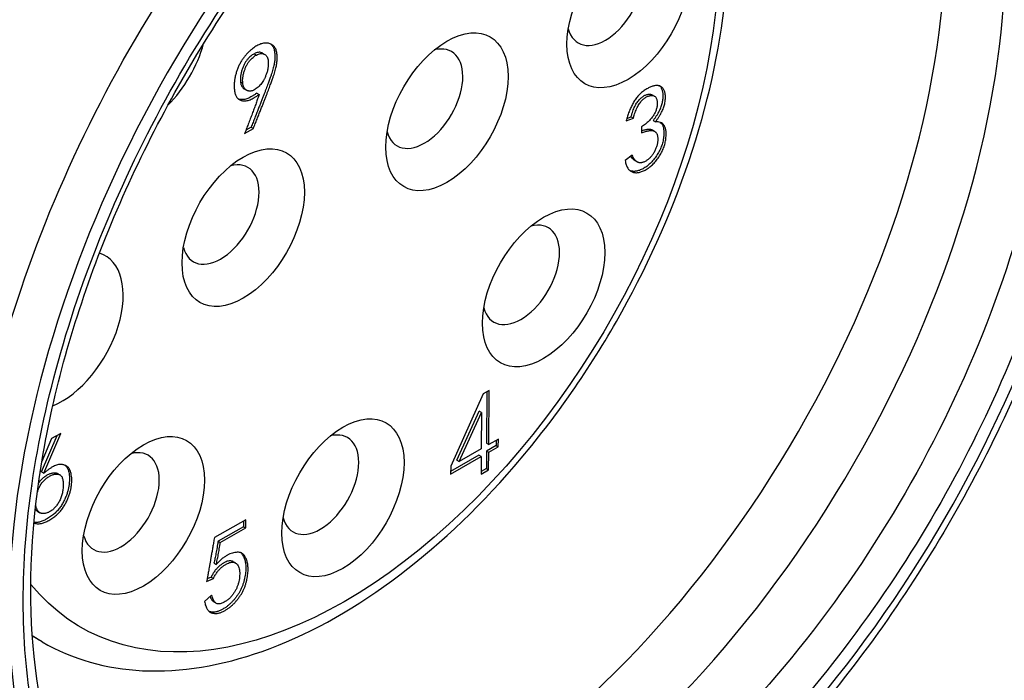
# Model space of a CAD drawing. Header units: millimetres. Extents: x 165 to 2541, y 199 to 1879.
# Tile 34 of 61: x 2064.89 to 2072.58, y 1492.39 to 1497.55. Entities that reach past the tile are written whole.
import ezdxf

# ---------------------------------------------------------------- set-up
doc = ezdxf.new("R2010")
doc.units = ezdxf.units.MM
doc.header["$LTSCALE"] = 4
doc.layers.add('01_Object Line', color=4, linetype='Continuous')

msp = doc.modelspace()

# ---------------------------------------------------------------- linework, layer by layer
at = {"layer": '01_Object Line', "ltscale": 0.657895}
for p, q in [((2066.7853, 1497.2889), (2066.803, 1497.2786)), ((2066.7209, 1497.2848), (2066.7385, 1497.2746)), ((2066.6305, 1497.0556), (2066.6129, 1497.0658)), ((2066.6422, 1497.0101), (2066.6598, 1496.9999)), ((2066.7404, 1496.9772), (2066.7581, 1496.967)), ((2069.8269, 1496.9638), (2069.8446, 1496.9536)), ((2069.6244, 1496.7596), (2069.6802, 1496.7806)), ((2069.6296, 1496.7784), (2069.6625, 1496.7908)), ((2069.6625, 1496.7908), (2069.6802, 1496.7806)), ((2069.8353, 1496.7637), (2069.853, 1496.7535)), ((2066.6449, 1496.6626), (2066.7131, 1496.7014)), ((2066.6954, 1496.7116), (2066.6553, 1496.6889)), ((2066.6954, 1496.7116), (2066.7131, 1496.7014)), ((2069.7446, 1496.7134), (2069.7443, 1496.6666)), ((2069.8284, 1496.6894), (2069.846, 1496.6792)), ((2069.6721, 1496.4931), (2069.6162, 1496.4506)), ((2069.6918, 1496.4502), (2069.7094, 1496.44)), ((2068.5079, 1494.6282), (2068.2539, 1494.0648)), ((2068.5544, 1494.6546), (2068.5079, 1494.6282)), ((2068.5366, 1494.6445), (2068.534, 1494.2442)), ((2068.5516, 1494.234), (2068.5544, 1494.6546)), ((2068.3014, 1494.112), (2068.4769, 1494.4947)), ((2068.319, 1494.1018), (2068.4946, 1494.4845)), ((2068.4946, 1494.4845), (2068.4769, 1494.4947)), ((2068.4946, 1494.4845), (2068.4927, 1494.2005)), ((2065.0598, 1494.0197), (2065.1803, 1494.3044)), ((2065.0775, 1494.0095), (2065.2093, 1494.3208)), ((2065.2093, 1494.3208), (2065.138, 1494.2803)), ((2065.138, 1494.2803), (2065.0619, 1494.1016)), ((2068.608, 1494.2254), (2068.5336, 1494.1831)), ((2068.534, 1494.2442), (2068.5516, 1494.234)), ((2068.5512, 1494.1729), (2068.6257, 1494.2152)), ((2068.6261, 1494.2763), (2068.5516, 1494.234)), ((2068.6083, 1494.2662), (2068.608, 1494.2254)), ((2068.608, 1494.2254), (2068.6257, 1494.2152)), ((2068.6257, 1494.2152), (2068.6261, 1494.2763)), ((2068.2535, 1494.0036), (2068.4923, 1494.1394)), ((2068.4746, 1494.1496), (2068.2536, 1494.024)), ((2068.4927, 1494.2005), (2068.319, 1494.1018)), ((2068.4923, 1494.1394), (2068.4746, 1494.1496)), ((2068.4923, 1494.1394), (2068.4914, 1494.0028)), ((2068.5336, 1494.1831), (2068.5327, 1494.0465)), ((2068.5336, 1494.1831), (2068.5512, 1494.1729)), ((2068.5503, 1494.0363), (2068.5512, 1494.1729)), ((2068.2539, 1494.0648), (2068.2535, 1494.0036)), ((2068.3014, 1494.112), (2068.319, 1494.1018)), ((2065.0598, 1494.0197), (2065.0775, 1494.0095)), ((2065.1841, 1494.0082), (2065.2018, 1493.998)), ((2068.4914, 1494.0028), (2068.5503, 1494.0363)), ((2068.5327, 1494.0465), (2068.4915, 1494.0231)), ((2068.5327, 1494.0465), (2068.5503, 1494.0363)), ((2065.0269, 1493.7127), (2065.0446, 1493.7024)), ((2065.0291, 1493.7113), (2065.0468, 1493.7011)), ((2066.6541, 1493.6469), (2066.4091, 1493.5076)), ((2066.6363, 1493.6368), (2066.636, 1493.5924)), ((2066.6537, 1493.5822), (2066.6541, 1493.6469)), ((2066.636, 1493.5924), (2066.4376, 1493.4796)), ((2066.4552, 1493.4694), (2066.6537, 1493.5822)), ((2066.636, 1493.5924), (2066.6537, 1493.5822)), ((2066.4376, 1493.4796), (2066.4552, 1493.4694)), ((2066.4055, 1493.3074), (2066.4232, 1493.2972)), ((2066.5559, 1493.3195), (2066.5736, 1493.3093)), ((2066.3482, 1493.165), (2066.4008, 1493.1878)), ((2066.3832, 1493.198), (2066.3522, 1493.1846)), ((2066.3832, 1493.198), (2066.4008, 1493.1878)), ((2066.3876, 1493.0585), (2066.3317, 1493.0088)), ((2066.4058, 1493.0049), (2066.4234, 1492.9947)), ((2065.0651, 1492.6925), (2064.9876, 1492.7372))]:
    msp.add_line(p, q, dxfattribs=at)
for centre, major_axis, ratio, start_param, end_param in [((2069.0911, 1495.4199), (3.0298, 5.2478), 0.57735, 3.926985, 6.641623), ((2068.1943, 1495.9377), (-2.7748, -4.806), 0.57735, 0.040172, 3.101421), ((2068.552, 1495.7311), (-2.8507, -4.9375), 0.57735, 0.068676, 3.072917), ((2069.0911, 1495.4199), (3.0298, 5.2478), 0.577351, 1.212355, 3.926993), ((2069.639, 1497.6355), (0.3375, 0.5846), 0.57735, 0.785398, 7.068583), ((2069.4622, 1497.7375), (-0.2125, -0.3681), 0.57735, 5.760586, 9.947377), ((2068.2248, 1496.8315), (0.3375, 0.5846), 0.57735, 0.785398, 7.068583), ((2065.8789, 1497.3022), (0.3375, 0.5846), 0.57735, 5.305408, 5.306129), ((2065.8789, 1497.3022), (0.3375, 0.5846), 0.57735, 4.284912, 5.132368), ((2068.0481, 1496.9336), (-0.2125, -0.3681), 0.57735, 5.760586, 9.947377), ((2066.6339, 1495.9271), (0.3375, 0.5846), 0.57735, 0.785398, 7.068583), ((2066.4571, 1496.0292), (-0.2125, -0.3681), 0.57735, 5.760586, 9.947377), ((2068.9798, 1495.4565), (0.3375, 0.5846), 0.57735, 0.785398, 7.068583), ((2068.8031, 1495.5585), (-0.2125, -0.3681), 0.57735, 5.760586, 9.947377), ((2065.2197, 1495.1231), (0.3375, 0.5846), 0.57735, 3.774143, 6.410405), ((2065.0429, 1495.2252), (0.2125, 0.3681), 0.57735, 4.698352, 4.698407), ((2067.4124, 1493.818), (0.3375, 0.5846), 0.57735, 0.785398, 7.068583), ((2065.2197, 1495.1231), (0.3375, 0.5846), 0.57735, 3.667155, 3.668591), ((2065.8549, 1493.68), (0.3375, 0.5846), 0.57735, 0.785398, 7.068583), ((2067.2356, 1493.9201), (-0.2125, -0.3681), 0.57735, 5.760586, 9.947377), ((2065.6781, 1493.782), (-0.2125, -0.3681), 0.57735, 5.760586, 9.947377)]:
    msp.add_ellipse(centre, major_axis=major_axis, ratio=ratio, start_param=start_param, end_param=end_param, dxfattribs=at)
at = {"layer": '01_Object Line', "ltscale": 0.657895, "extrusion": (0, 0, -1)}
for centre, major_axis, start_param, end_param in [((2068.9501, 1495.5013), (2.8516, 4.9392), 6.280717, 9.427246), ((2068.9152, 1495.5215), (-3.1548, -5.4643), 6.279483, 8.212418), ((2067.4294, 1496.3793), (-2.0625, -3.5723), 3.934658, 6.497353), ((2067.2526, 1496.4814), (-2.1875, -3.7889), 0, 0.036194)]:
    msp.add_ellipse(centre, major_axis=major_axis, ratio=0.57735, start_param=start_param, end_param=end_param, dxfattribs=at)
at = {"layer": '01_Object Line', "ltscale": 0.657895}
for points, knots in [([(2072.0817, 1500.979), (2072.4175, 1500.7823), (2072.7013, 1500.4982), (2073.1454, 1499.7808), (2073.3003, 1499.3416), (2073.4662, 1498.3437), (2073.4707, 1497.7801), (2073.3251, 1496.5958), (2073.1741, 1495.975), (2072.7342, 1494.7413), (2072.4458, 1494.1286), (2071.761, 1492.9709), (2071.3648, 1492.426), (2070.5024, 1491.4568), (2070.0362, 1491.0328), (2069.0765, 1490.3491), (2068.583, 1490.0899), (2067.6176, 1489.7704), (2067.1449, 1489.7088), (2066.3695, 1489.7912), (2066.0536, 1489.8903), (2065.7721, 1490.0504)], [5.50149, 5.50149, 5.50149, 5.50149, 5.798462, 5.798462, 6.109762, 6.109762, 6.434877, 6.434877, 6.761469, 6.761469, 7.086942, 7.086942, 7.411965, 7.411965, 7.737547, 7.737547, 8.064225, 8.064225, 8.388566, 8.388566, 8.635677, 8.635677, 8.635677, 8.635677]), ([(2069.0911, 1500.2399), (2069.3531, 1500.3912), (2069.6075, 1500.5116), (2069.8541, 1500.6011), (2070.1135, 1500.6953), (2070.3714, 1500.7578), (2070.6276, 1500.7886), (2070.8911, 1500.8203), (2071.1415, 1500.8149), (2071.379, 1500.7723), (2071.6187, 1500.7293), (2071.84, 1500.6493), (2072.0427, 1500.5323), (2072.2433, 1500.4165), (2072.4242, 1500.2625), (2072.5855, 1500.0702), (2072.742, 1499.8836), (2072.8709, 1499.6718), (2072.9722, 1499.4349), (2073.0213, 1499.3202), (2073.0652, 1499.1959), (2073.1039, 1499.0621), (2073.1414, 1498.9321), (2073.172, 1498.8004), (2073.1956, 1498.6668), (2073.2421, 1498.404), (2073.2653, 1498.125), (2073.2653, 1497.8299), (2073.2653, 1497.5275), (2073.2424, 1497.2206), (2073.1966, 1496.9092), (2073.1484, 1496.5818), (2073.0737, 1496.2409), (2072.9722, 1495.8865), (2072.868, 1495.5221), (2072.738, 1495.1578), (2072.5824, 1494.7937), (2072.4253, 1494.4263), (2072.2454, 1494.0669), (2072.0427, 1493.7158), (2071.8421, 1493.3684), (2071.6183, 1493.0302), (2071.3711, 1492.7013), (2071.1312, 1492.3821), (2070.8834, 1492.0901), (2070.6276, 1491.8254), (2070.5037, 1491.6972), (2070.3741, 1491.5718), (2070.2389, 1491.449), (2070.1076, 1491.3299), (2069.9782, 1491.2198), (2069.8506, 1491.1189), (2069.5997, 1490.9204), (2069.3465, 1490.7474), (2069.0911, 1490.5999)], [0, 0, 0, 0, 0.0625, 0.0625, 0.0625, 0.125, 0.125, 0.125, 0.1875, 0.1875, 0.1875, 0.25, 0.25, 0.25, 0.3125, 0.3125, 0.3125, 0.375, 0.375, 0.375, 0.40625, 0.40625, 0.40625, 0.4375, 0.4375, 0.4375, 0.5, 0.5, 0.5, 0.5625, 0.5625, 0.5625, 0.625, 0.625, 0.625, 0.6875, 0.6875, 0.6875, 0.75, 0.75, 0.75, 0.8125, 0.8125, 0.8125, 0.875, 0.875, 0.875, 0.90625, 0.90625, 0.90625, 0.9375, 0.9375, 0.9375, 1, 1, 1, 1]), ([(2066.0915, 1490.5662), (2065.7877, 1490.7433), (2065.5352, 1491.012), (2065.1698, 1491.7011), (2065.0509, 1492.1114), (2064.9538, 1493.0303), (2064.9716, 1493.5349), (2065.1405, 1494.5955), (2065.2917, 1495.1512), (2065.7138, 1496.2576), (2065.9852, 1496.8081), (2066.6205, 1497.8461), (2066.9846, 1498.3333), (2067.7666, 1499.1937), (2068.1844, 1499.5668), (2069.0282, 1500.1615), (2069.4539, 1500.3833), (2070.2687, 1500.6588), (2070.657, 1500.7118), (2071.2973, 1500.6585), (2071.5615, 1500.5779), (2071.7947, 1500.4445)], [2.358663, 2.358663, 2.358663, 2.358663, 2.70322, 2.70322, 3.027083, 3.027083, 3.341486, 3.341486, 3.655974, 3.655974, 3.971449, 3.971449, 4.287227, 4.287227, 4.602472, 4.602472, 4.916679, 4.916679, 5.232072, 5.232072, 5.495319, 5.495319, 5.495319, 5.495319]), ([(2069.0911, 1490.5999), (2068.829, 1490.4486), (2068.5746, 1490.3282), (2068.328, 1490.2387), (2068.0686, 1490.1446), (2067.8108, 1490.0821), (2067.5546, 1490.0512), (2067.2911, 1490.0195), (2067.0406, 1490.025), (2066.8031, 1490.0675), (2066.5634, 1490.1105), (2066.3422, 1490.1905), (2066.1394, 1490.3075), (2065.9388, 1490.4233), (2065.7579, 1490.5773), (2065.5966, 1490.7696), (2065.4401, 1490.9563), (2065.3112, 1491.168), (2065.2099, 1491.4049), (2065.1608, 1491.5197), (2065.117, 1491.644), (2065.0783, 1491.7778), (2065.0407, 1491.9077), (2065.0101, 1492.0395), (2064.9865, 1492.1731), (2064.9401, 1492.4359), (2064.9168, 1492.7148), (2064.9168, 1493.0099), (2064.9168, 1493.3124), (2064.9397, 1493.6193), (2064.9855, 1493.9306), (2065.0337, 1494.258), (2065.1085, 1494.5989), (2065.2099, 1494.9533), (2065.3142, 1495.3178), (2065.4441, 1495.682), (2065.5998, 1496.0461), (2065.7568, 1496.4136), (2065.9367, 1496.7729), (2066.1394, 1497.1241), (2066.34, 1497.4715), (2066.5639, 1497.8097), (2066.811, 1498.1386), (2067.0509, 1498.4578), (2067.2987, 1498.7497), (2067.5546, 1499.0144), (2067.6785, 1499.1426), (2067.8081, 1499.2681), (2067.9433, 1499.3908), (2068.0746, 1499.51), (2068.204, 1499.62), (2068.3315, 1499.7209), (2068.5824, 1499.9194), (2068.8356, 1500.0924), (2069.0911, 1500.2399)], [0, 0, 0, 0, 0.0625, 0.0625, 0.0625, 0.125, 0.125, 0.125, 0.1875, 0.1875, 0.1875, 0.25, 0.25, 0.25, 0.3125, 0.3125, 0.3125, 0.375, 0.375, 0.375, 0.40625, 0.40625, 0.40625, 0.4375, 0.4375, 0.4375, 0.5, 0.5, 0.5, 0.5625, 0.5625, 0.5625, 0.625, 0.625, 0.625, 0.6875, 0.6875, 0.6875, 0.75, 0.75, 0.75, 0.8125, 0.8125, 0.8125, 0.875, 0.875, 0.875, 0.90625, 0.90625, 0.90625, 0.9375, 0.9375, 0.9375, 1, 1, 1, 1]), ([(2065.0651, 1492.6925), (2065.2992, 1492.5574), (2065.5669, 1492.4821), (2066.1484, 1492.4534), (2066.4639, 1492.5065), (2067.1207, 1492.739), (2067.463, 1492.9265), (2068.1288, 1493.4157), (2068.4522, 1493.7185), (2069.0459, 1494.4052), (2069.3163, 1494.7887), (2069.779, 1495.5984), (2069.9715, 1496.0245), (2070.2597, 1496.8793), (2070.3554, 1497.3079), (2070.4376, 1498.1281), (2070.4238, 1498.5194), (2070.2807, 1499.2221), (2070.1523, 1499.5349), (2069.8229, 1499.9887), (2069.6448, 1500.152), (2069.4401, 1500.2702)], [3.926991, 3.926991, 3.926991, 3.926991, 4.215107, 4.215107, 4.521181, 4.521181, 4.847796, 4.847796, 5.177416, 5.177416, 5.505459, 5.505459, 5.832795, 5.832795, 6.160901, 6.160901, 6.490561, 6.490561, 6.816636, 6.816636, 7.068583, 7.068583, 7.068583, 7.068583]), ([(2066.7131, 1496.7014), (2066.7181, 1496.7139), (2066.7279, 1496.7383), (2066.7421, 1496.7741), (2066.7556, 1496.8082), (2066.7686, 1496.8406), (2066.7806, 1496.8714), (2066.792, 1496.9005), (2066.8028, 1496.9279), (2066.8126, 1496.9537), (2066.822, 1496.9777), (2066.8304, 1497.0002), (2066.8384, 1497.021), (2066.8455, 1497.0402), (2066.8519, 1497.0576), (2066.8576, 1497.0734), (2066.8627, 1497.0875), (2066.8683, 1497.1039), (2066.8744, 1497.1227), (2066.8809, 1497.1439), (2066.8865, 1497.1637), (2066.8908, 1497.1821), (2066.8944, 1497.1991), (2066.8969, 1497.2148), (2066.8986, 1497.2291), (2066.8992, 1497.2458), (2066.8987, 1497.2644), (2066.8973, 1497.2845), (2066.8944, 1497.3015), (2066.8906, 1497.3161), (2066.8848, 1497.3284), (2066.8773, 1497.3391), (2066.8678, 1497.3485), (2066.8566, 1497.3562), (2066.8441, 1497.3625), (2066.8305, 1497.3664), (2066.8162, 1497.3682), (2066.8012, 1497.3677), (2066.7858, 1497.3652), (2066.7706, 1497.3611), (2066.7555, 1497.3552), (2066.7405, 1497.3476), (2066.725, 1497.3377), (2066.7087, 1497.3258), (2066.6915, 1497.3114), (2066.6736, 1497.2952), (2066.6557, 1497.2769), (2066.6389, 1497.2564), (2066.6235, 1497.2342), (2066.6095, 1497.2103), (2066.597, 1497.185), (2066.5862, 1497.1584), (2066.5774, 1497.1305), (2066.57, 1497.1015), (2066.5651, 1497.0719), (2066.5631, 1497.0423), (2066.5641, 1497.0127), (2066.5671, 1496.9888), (2066.5712, 1496.9704), (2066.5758, 1496.9581), (2066.5815, 1496.9472), (2066.5887, 1496.9381), (2066.5969, 1496.9302), (2066.6067, 1496.9243), (2066.6175, 1496.9197), (2066.6296, 1496.9168), (2066.6427, 1496.9156), (2066.6568, 1496.9167), (2066.6716, 1496.9198), (2066.6873, 1496.9251), (2066.7039, 1496.9324), (2066.7213, 1496.9418), (2066.7395, 1496.9533), (2066.7518, 1496.9623), (2066.7581, 1496.967)], [0, 0, 0, 0, 0.023122, 0.045212, 0.066237, 0.086244, 0.10522, 0.12321, 0.140137, 0.155954, 0.170831, 0.184679, 0.197508, 0.20931, 0.220049, 0.229725, 0.23842, 0.246136, 0.260066, 0.273119, 0.285395, 0.29677, 0.307442, 0.317395, 0.32669, 0.335278, 0.351168, 0.365564, 0.378561, 0.390235, 0.401561, 0.413506, 0.42603, 0.439532, 0.453231, 0.46674, 0.479921, 0.493195, 0.506157, 0.518687, 0.530693, 0.542486, 0.554643, 0.567642, 0.581592, 0.596639, 0.611996, 0.627122, 0.642366, 0.657792, 0.673588, 0.690009, 0.707007, 0.725077, 0.743802, 0.76339, 0.783944, 0.805812, 0.816904, 0.82776, 0.838497, 0.84916, 0.860023, 0.870997, 0.882392, 0.894193, 0.90625, 0.918356, 0.930684, 0.943359, 0.956584, 0.970372, 0.984817, 1, 1, 1, 1]), ([(2066.8466, 1497.361), (2066.8478, 1497.3601), (2066.8524, 1497.3565), (2066.8596, 1497.3493), (2066.8671, 1497.3386), (2066.8729, 1497.3263), (2066.8768, 1497.3117), (2066.8796, 1497.2947), (2066.8811, 1497.2746), (2066.8815, 1497.256), (2066.8809, 1497.2393), (2066.8792, 1497.225), (2066.8768, 1497.2093), (2066.8731, 1497.1923), (2066.8688, 1497.1739), (2066.8632, 1497.1541), (2066.8567, 1497.1329), (2066.8507, 1497.1141), (2066.845, 1497.0977), (2066.84, 1497.0836), (2066.8342, 1497.0678), (2066.8278, 1497.0504), (2066.8208, 1497.0312), (2066.8127, 1497.0104), (2066.8043, 1496.9879), (2066.7949, 1496.9639), (2066.7851, 1496.9381), (2066.7743, 1496.9107), (2066.763, 1496.8816), (2066.7509, 1496.8508), (2066.7379, 1496.8184), (2066.7244, 1496.7843), (2066.7103, 1496.7485), (2066.7004, 1496.7241), (2066.6954, 1496.7116)], [0.569516, 0.569516, 0.569516, 0.569516, 0.5739703, 0.5864939, 0.598439, 0.6097654, 0.6214385, 0.6344362, 0.6488324, 0.6647216, 0.6733096, 0.6826049, 0.6925582, 0.7032301, 0.7146053, 0.7268807, 0.7399337, 0.7538639, 0.7615796, 0.7702747, 0.7799508, 0.7906897, 0.8024916, 0.8153205, 0.8291692, 0.8440464, 0.8598634, 0.8767895, 0.89478, 0.9137556, 0.9337628, 0.9547882, 0.9768781, 1, 1, 1, 1]), ([(2066.7853, 1497.2889), (2066.783, 1497.2902), (2066.7765, 1497.2932), (2066.7652, 1497.2961), (2066.751, 1497.2961), (2066.7361, 1497.2925), (2066.7259, 1497.2873), (2066.7209, 1497.2848)], [0.6508032, 0.6508032, 0.6508032, 0.6508032, 0.6976572, 0.7776863, 0.8528619, 0.9264738, 1, 1, 1, 1]), ([(2066.7209, 1497.2848), (2066.7175, 1497.2832), (2066.7104, 1497.28), (2066.6989, 1497.2715), (2066.6861, 1497.2605), (2066.6749, 1497.2491), (2066.6654, 1497.2387), (2066.6586, 1497.2299), (2066.6522, 1497.2203), (2066.6461, 1497.2101), (2066.6403, 1497.1992), (2066.6351, 1497.1877), (2066.6302, 1497.1754), (2066.6242, 1497.1583), (2066.6181, 1497.1369), (2066.6134, 1497.1119), (2066.6114, 1497.0879), (2066.6124, 1497.0732), (2066.6129, 1497.0658)], [0, 0, 0, 0, 0.050391, 0.108057, 0.173694, 0.249089, 0.289439, 0.32971, 0.370439, 0.412971, 0.456436, 0.501677, 0.549379, 0.599806, 0.701397, 0.800564, 0.899249, 1, 1, 1, 1]), ([(2066.6305, 1497.0556), (2066.6301, 1497.063), (2066.6291, 1497.0777), (2066.6311, 1497.1017), (2066.6358, 1497.1267), (2066.6419, 1497.1481), (2066.6479, 1497.1652), (2066.6528, 1497.1775), (2066.658, 1497.189), (2066.6637, 1497.1999), (2066.6699, 1497.2101), (2066.6763, 1497.2197), (2066.6831, 1497.2285), (2066.6925, 1497.2388), (2066.7038, 1497.2503), (2066.7166, 1497.2613), (2066.7281, 1497.2698), (2066.7352, 1497.273), (2066.7385, 1497.2746)], [0, 0, 0, 0, 0.100751, 0.199436, 0.298603, 0.400194, 0.450621, 0.498323, 0.543564, 0.587029, 0.629561, 0.67029, 0.710561, 0.750911, 0.826306, 0.891943, 0.949609, 1, 1, 1, 1]), ([(2066.7385, 1497.2746), (2066.7436, 1497.2771), (2066.7538, 1497.2823), (2066.7686, 1497.2859), (2066.7828, 1497.2859), (2066.796, 1497.2825), (2066.8079, 1497.2763), (2066.8172, 1497.2663), (2066.8242, 1497.2535), (2066.8284, 1497.2375), (2066.8302, 1497.2185), (2066.8293, 1497.1961), (2066.8266, 1497.1705), (2066.823, 1497.1521), (2066.8211, 1497.1424)], [0, 0, 0, 0, 0.073526, 0.147138, 0.222314, 0.302343, 0.382378, 0.459503, 0.535919, 0.614252, 0.697443, 0.788445, 0.889108, 1, 1, 1, 1]), ([(2066.8211, 1497.1424), (2066.818, 1497.134), (2066.8121, 1497.118), (2066.8025, 1497.0956), (2066.7927, 1497.0761), (2066.7823, 1497.0592), (2066.7708, 1497.0444), (2066.7579, 1497.0308), (2066.7433, 1497.018), (2066.7301, 1497.0084), (2066.7191, 1497.0014), (2066.7107, 1496.9976), (2066.7025, 1496.9946), (2066.6945, 1496.9928), (2066.6866, 1496.9922), (2066.679, 1496.993), (2066.6714, 1496.9947), (2066.664, 1496.9975), (2066.6571, 1497.0013), (2066.651, 1497.0063), (2066.6456, 1497.0122), (2066.6409, 1497.0188), (2066.6372, 1497.0267), (2066.6342, 1497.0354), (2066.6317, 1497.0449), (2066.6309, 1497.052), (2066.6305, 1497.0556)], [0, 0, 0, 0, 0.072623, 0.137075, 0.193807, 0.243729, 0.292049, 0.342865, 0.398307, 0.458806, 0.490268, 0.520961, 0.551624, 0.582671, 0.614076, 0.646798, 0.680733, 0.716362, 0.752414, 0.787987, 0.822755, 0.857217, 0.892027, 0.927091, 0.963051, 1, 1, 1, 1]), ([(2066.6129, 1497.0658), (2066.6133, 1497.0622), (2066.6141, 1497.0551), (2066.6165, 1497.0456), (2066.6195, 1497.037), (2066.6232, 1497.029), (2066.628, 1497.0224), (2066.6333, 1497.0165), (2066.6382, 1497.0125), (2066.6413, 1497.0106), (2066.6422, 1497.0101)], [0, 0, 0, 0, 0.0369494, 0.0729086, 0.1079735, 0.1427826, 0.1772452, 0.2120129, 0.2475861, 0.2616704, 0.2616704, 0.2616704, 0.2616704]), ([(2069.853, 1496.7535), (2069.8578, 1496.7598), (2069.867, 1496.772), (2069.8796, 1496.7907), (2069.8909, 1496.8089), (2069.9007, 1496.8268), (2069.909, 1496.8444), (2069.9159, 1496.8615), (2069.9214, 1496.8784), (2069.9252, 1496.8947), (2069.9279, 1496.9103), (2069.9297, 1496.9253), (2069.9306, 1496.9395), (2069.9306, 1496.9528), (2069.9296, 1496.9654), (2069.9278, 1496.9772), (2069.925, 1496.9881), (2069.9213, 1496.9982), (2069.9166, 1497.0072), (2069.9114, 1497.0153), (2069.9051, 1497.0219), (2069.8982, 1497.0274), (2069.8905, 1497.0315), (2069.8821, 1497.0346), (2069.8727, 1497.0361), (2069.8627, 1497.0367), (2069.852, 1497.0359), (2069.8409, 1497.0342), (2069.8293, 1497.0309), (2069.8173, 1497.0267), (2069.8048, 1497.0209), (2069.7919, 1497.0144), (2069.7786, 1497.0063), (2069.7651, 1496.9974), (2069.7516, 1496.9874), (2069.7387, 1496.9766), (2069.7264, 1496.9651), (2069.7149, 1496.9528), (2069.7042, 1496.9398), (2069.6941, 1496.9261), (2069.6847, 1496.9117), (2069.6733, 1496.8914), (2069.6603, 1496.8646), (2069.6462, 1496.8311), (2069.6342, 1496.7958), (2069.6278, 1496.7719), (2069.6244, 1496.7596)], [0, 0, 0, 0, 0.028078, 0.054498, 0.079548, 0.103395, 0.126116, 0.148209, 0.169675, 0.1908, 0.211626, 0.231809, 0.251264, 0.270484, 0.28921, 0.30795, 0.326458, 0.345057, 0.36353, 0.381681, 0.399421, 0.417233, 0.434864, 0.452873, 0.47119, 0.490173, 0.509438, 0.528997, 0.548842, 0.56896, 0.589806, 0.61114, 0.63303, 0.655944, 0.678657, 0.700536, 0.721719, 0.742258, 0.762533, 0.782643, 0.802622, 0.822944, 0.864433, 0.907517, 0.952539, 1, 1, 1, 1]), ([(2069.8353, 1496.7637), (2069.8401, 1496.77), (2069.8493, 1496.7822), (2069.8619, 1496.8009), (2069.8732, 1496.8191), (2069.883, 1496.837), (2069.8913, 1496.8546), (2069.8982, 1496.8718), (2069.9037, 1496.8886), (2069.9075, 1496.9049), (2069.9102, 1496.9205), (2069.912, 1496.9355), (2069.9129, 1496.9497), (2069.9129, 1496.963), (2069.912, 1496.9756), (2069.9101, 1496.9874), (2069.9073, 1496.9983), (2069.9036, 1497.0084), (2069.8989, 1497.0174), (2069.8937, 1497.0255), (2069.8891, 1497.0303), (2069.8865, 1497.0327), (2069.886, 1497.0331)], [0, 0, 0, 0, 0.0280782, 0.054498, 0.079548, 0.1033947, 0.1261155, 0.1482094, 0.1696747, 0.1908, 0.2116258, 0.2318088, 0.2512638, 0.2704837, 0.2892104, 0.3079495, 0.3264583, 0.3450569, 0.3635305, 0.3816807, 0.3994214, 0.402988, 0.402988, 0.402988, 0.402988]), ([(2066.7404, 1496.9772), (2066.7341, 1496.9726), (2066.7218, 1496.9635), (2066.7036, 1496.952), (2066.6862, 1496.9426), (2066.6696, 1496.9353), (2066.6539, 1496.93), (2066.6391, 1496.9269), (2066.625, 1496.9258), (2066.6119, 1496.927), (2066.6022, 1496.9293), (2066.597, 1496.9313), (2066.5956, 1496.9318)], [0, 0, 0, 0, 0.0151826, 0.0296282, 0.0434163, 0.0566415, 0.0693159, 0.081644, 0.0937495, 0.1058074, 0.1176076, 0.1220031, 0.1220031, 0.1220031, 0.1220031]), ([(2066.7581, 1496.967), (2066.7543, 1496.9557), (2066.7466, 1496.9328), (2066.7344, 1496.8978), (2066.7214, 1496.8616), (2066.7076, 1496.8242), (2066.6931, 1496.7856), (2066.6777, 1496.7457), (2066.6617, 1496.7046), (2066.6505, 1496.6768), (2066.6449, 1496.6626)], [0, 0, 0, 0, 0.110602, 0.225759, 0.344403, 0.467211, 0.594204, 0.725403, 0.860584, 1, 1, 1, 1]), ([(2069.6625, 1496.7908), (2069.6646, 1496.7986), (2069.6686, 1496.8135), (2069.6758, 1496.8352), (2069.6835, 1496.8551), (2069.6915, 1496.8735), (2069.7003, 1496.89), (2069.7096, 1496.9049), (2069.7194, 1496.9182), (2069.7297, 1496.9294), (2069.7401, 1496.9392), (2069.7504, 1496.9475), (2069.7606, 1496.9548), (2069.7706, 1496.9603), (2069.7804, 1496.9645), (2069.7901, 1496.9676), (2069.7997, 1496.9689), (2069.8089, 1496.9691), (2069.8176, 1496.9679), (2069.8234, 1496.9657), (2069.8264, 1496.9642), (2069.8269, 1496.9638)], [0, 0, 0, 0, 0.039726, 0.0762317, 0.1099554, 0.1412198, 0.1698668, 0.1968868, 0.2223716, 0.2469718, 0.2707101, 0.2935569, 0.3157913, 0.337634, 0.3591202, 0.380741, 0.4028974, 0.425693, 0.4481264, 0.4697297, 0.4748139, 0.4748139, 0.4748139, 0.4748139]), ([(2069.6802, 1496.7806), (2069.6823, 1496.7884), (2069.6863, 1496.8033), (2069.6935, 1496.825), (2069.7012, 1496.8449), (2069.7092, 1496.8632), (2069.718, 1496.8798), (2069.7273, 1496.8947), (2069.737, 1496.908), (2069.7474, 1496.9192), (2069.7578, 1496.929), (2069.7681, 1496.9373), (2069.7782, 1496.9446), (2069.7883, 1496.9501), (2069.7981, 1496.9543), (2069.8078, 1496.9574), (2069.8173, 1496.9587), (2069.8266, 1496.9589), (2069.8353, 1496.9576), (2069.843, 1496.9548), (2069.8496, 1496.9504), (2069.8553, 1496.9447), (2069.8597, 1496.9372), (2069.8631, 1496.9283), (2069.8655, 1496.9179), (2069.8665, 1496.9062), (2069.8667, 1496.8938), (2069.866, 1496.8813), (2069.864, 1496.8687), (2069.8612, 1496.8562), (2069.8574, 1496.8437), (2069.8524, 1496.8313), (2069.8466, 1496.8188), (2069.8395, 1496.8065), (2069.8315, 1496.7942), (2069.8224, 1496.7821), (2069.8121, 1496.7701), (2069.8007, 1496.7584), (2069.7883, 1496.7467), (2069.7747, 1496.7355), (2069.7601, 1496.724), (2069.7499, 1496.717), (2069.7446, 1496.7134)], [0, 0, 0, 0, 0.039726, 0.076232, 0.109955, 0.14122, 0.169867, 0.196887, 0.222372, 0.246972, 0.27071, 0.293557, 0.315791, 0.337634, 0.35912, 0.380741, 0.402897, 0.425693, 0.448126, 0.46973, 0.490861, 0.5117, 0.532922, 0.554607, 0.577075, 0.601084, 0.624939, 0.647834, 0.669794, 0.691244, 0.712275, 0.733201, 0.754391, 0.776232, 0.798861, 0.822605, 0.847533, 0.874339, 0.902525, 0.932971, 0.965373, 1, 1, 1, 1]), ([(2069.6162, 1496.4506), (2069.6173, 1496.4448), (2069.6193, 1496.4334), (2069.6239, 1496.4181), (2069.6292, 1496.4042), (2069.6356, 1496.3922), (2069.643, 1496.3819), (2069.6514, 1496.3734), (2069.6608, 1496.3666), (2069.6711, 1496.3615), (2069.6821, 1496.3582), (2069.6937, 1496.3563), (2069.7057, 1496.3558), (2069.7183, 1496.3571), (2069.7313, 1496.3596), (2069.7449, 1496.364), (2069.7589, 1496.3695), (2069.7733, 1496.3767), (2069.7878, 1496.3851), (2069.802, 1496.3949), (2069.8158, 1496.4058), (2069.8293, 1496.4179), (2069.8423, 1496.4312), (2069.855, 1496.4457), (2069.8673, 1496.4614), (2069.8791, 1496.4781), (2069.8902, 1496.4954), (2069.9, 1496.5131), (2069.9089, 1496.531), (2069.9164, 1496.549), (2069.9228, 1496.5672), (2069.9278, 1496.5855), (2069.9317, 1496.604), (2069.9342, 1496.6223), (2069.9358, 1496.64), (2069.9364, 1496.6566), (2069.9359, 1496.6717), (2069.9347, 1496.6856), (2069.9324, 1496.698), (2069.929, 1496.709), (2069.9248, 1496.7187), (2069.9178, 1496.7296), (2069.907, 1496.7404), (2069.8915, 1496.7491), (2069.8734, 1496.7539), (2069.8599, 1496.7536), (2069.853, 1496.7535)], [0, 0, 0, 0, 0.026067, 0.050983, 0.075009, 0.097964, 0.120422, 0.142437, 0.164114, 0.18566, 0.207143, 0.228059, 0.249035, 0.270067, 0.291054, 0.312436, 0.33426, 0.356602, 0.379079, 0.400967, 0.422589, 0.443931, 0.465391, 0.487154, 0.509159, 0.531811, 0.554384, 0.57642, 0.597979, 0.619682, 0.641208, 0.663101, 0.685467, 0.70845, 0.731394, 0.752995, 0.773542, 0.792948, 0.81155, 0.829518, 0.846969, 0.863917, 0.897329, 0.930741, 0.964623, 1, 1, 1, 1]), ([(2069.8903, 1496.7488), (2069.8945, 1496.7454), (2069.9004, 1496.7392), (2069.9071, 1496.7289), (2069.9113, 1496.7192), (2069.9147, 1496.7082), (2069.917, 1496.6958), (2069.9182, 1496.6819), (2069.9188, 1496.6668), (2069.9181, 1496.6502), (2069.9166, 1496.6325), (2069.914, 1496.6142), (2069.9101, 1496.5957), (2069.9051, 1496.5774), (2069.8987, 1496.5592), (2069.8912, 1496.5412), (2069.8823, 1496.5233), (2069.8725, 1496.5056), (2069.8614, 1496.4883), (2069.8497, 1496.4716), (2069.8373, 1496.4559), (2069.8247, 1496.4414), (2069.8116, 1496.4281), (2069.7981, 1496.416), (2069.7843, 1496.4051), (2069.7701, 1496.3953), (2069.7556, 1496.3869), (2069.7412, 1496.3797), (2069.7272, 1496.3742), (2069.7136, 1496.3698), (2069.7006, 1496.3673), (2069.688, 1496.366), (2069.676, 1496.3666), (2069.6644, 1496.3684), (2069.6571, 1496.3706), (2069.6536, 1496.372)], [0.1059571, 0.1059571, 0.1059571, 0.1059571, 0.1360831, 0.1530311, 0.1704824, 0.1884501, 0.2070524, 0.226458, 0.2470048, 0.268606, 0.2915499, 0.3145334, 0.3368989, 0.3587917, 0.380318, 0.4020212, 0.4235796, 0.4456156, 0.4681894, 0.4908415, 0.5128455, 0.5346092, 0.5560686, 0.5774109, 0.5990331, 0.6209208, 0.643398, 0.6657403, 0.6875636, 0.7089462, 0.7299334, 0.7509653, 0.7719413, 0.7928568, 0.8143297, 0.8143297, 0.8143297, 0.8143297]), ([(2069.7443, 1496.6666), (2069.7496, 1496.6687), (2069.7597, 1496.6727), (2069.7743, 1496.6775), (2069.7878, 1496.6812), (2069.8002, 1496.6839), (2069.8114, 1496.6853), (2069.8216, 1496.6857), (2069.8307, 1496.6849), (2069.8387, 1496.6829), (2069.8456, 1496.6797), (2069.8518, 1496.6755), (2069.8571, 1496.6701), (2069.8615, 1496.6634), (2069.8652, 1496.6557), (2069.8678, 1496.6467), (2069.8699, 1496.6368), (2069.8708, 1496.6257), (2069.8711, 1496.6141), (2069.8704, 1496.602), (2069.8691, 1496.59), (2069.8666, 1496.5776), (2069.8635, 1496.5652), (2069.8593, 1496.5525), (2069.8543, 1496.5398), (2069.8485, 1496.527), (2069.8422, 1496.5145), (2069.8351, 1496.5027), (2069.8273, 1496.4918), (2069.8193, 1496.4815), (2069.8106, 1496.4722), (2069.8014, 1496.4638), (2069.7917, 1496.4562), (2069.7816, 1496.4494), (2069.7714, 1496.4438), (2069.7616, 1496.4393), (2069.7521, 1496.4357), (2069.7431, 1496.434), (2069.7345, 1496.433), (2069.7265, 1496.4337), (2069.7189, 1496.4355), (2069.7093, 1496.4395), (2069.6987, 1496.4472), (2069.6877, 1496.4593), (2069.6785, 1496.4744), (2069.6742, 1496.4868), (2069.6721, 1496.4931)], [0, 0, 0, 0, 0.03266, 0.063172, 0.09183, 0.118186, 0.143146, 0.165997, 0.187396, 0.207316, 0.226159, 0.244812, 0.263173, 0.281828, 0.300589, 0.320023, 0.340013, 0.361093, 0.382289, 0.4028, 0.423006, 0.442872, 0.462746, 0.482654, 0.503003, 0.523636, 0.544189, 0.564001, 0.583349, 0.602564, 0.62185, 0.641284, 0.661411, 0.682444, 0.703394, 0.723723, 0.743344, 0.762553, 0.781348, 0.800209, 0.819144, 0.838522, 0.877836, 0.917212, 0.95785, 1, 1, 1, 1]), ([(2069.7444, 1496.6836), (2069.7486, 1496.6851), (2069.7573, 1496.6879), (2069.7701, 1496.6914), (2069.7825, 1496.6942), (2069.7938, 1496.6955), (2069.804, 1496.6959), (2069.813, 1496.6951), (2069.821, 1496.6931), (2069.8259, 1496.6908), (2069.8282, 1496.6895), (2069.8284, 1496.6894)], [0.0369848, 0.0369848, 0.0369848, 0.0369848, 0.0631723, 0.0918302, 0.1181859, 0.1431457, 0.1659965, 0.1873963, 0.2073158, 0.2261591, 0.2275927, 0.2275927, 0.2275927, 0.2275927]), ([(2069.6918, 1496.4502), (2069.688, 1496.4523), (2069.6804, 1496.4581), (2069.67, 1496.4695), (2069.664, 1496.4794), (2069.6614, 1496.4849)], [0.8455394, 0.8455394, 0.8455394, 0.8455394, 0.8778365, 0.9172118, 0.9577956, 0.9577956, 0.9577956, 0.9577956]), ([(2065.0002, 1493.6219), (2065.0012, 1493.6215), (2065.0054, 1493.6197), (2065.0131, 1493.6171), (2065.0239, 1493.6153), (2065.0354, 1493.6147), (2065.0475, 1493.6158), (2065.0602, 1493.6178), (2065.0735, 1493.6216), (2065.0874, 1493.6267), (2065.1018, 1493.6333), (2065.1169, 1493.6409), (2065.1323, 1493.6502), (2065.1475, 1493.6602), (2065.1621, 1493.6711), (2065.176, 1493.6822), (2065.1889, 1493.6943), (2065.2009, 1493.7068), (2065.2121, 1493.72), (2065.2225, 1493.7336), (2065.2349, 1493.7524), (2065.2485, 1493.7763), (2065.2626, 1493.8049), (2065.2738, 1493.8331), (2065.2824, 1493.8607), (2065.2884, 1493.8876), (2065.2926, 1493.9137), (2065.295, 1493.939), (2065.2954, 1493.9632), (2065.2939, 1493.986), (2065.2901, 1494.0068), (2065.2849, 1494.0259), (2065.2786, 1494.04), (2065.2724, 1494.0501), (2065.2666, 1494.0567), (2065.2598, 1494.0625), (2065.252, 1494.0674), (2065.2432, 1494.0714), (2065.2333, 1494.0745), (2065.2225, 1494.0769), (2065.2108, 1494.0784), (2065.1979, 1494.0783), (2065.1838, 1494.0758), (2065.1686, 1494.0707), (2065.1524, 1494.0632), (2065.1352, 1494.0533), (2065.1169, 1494.0411), (2065.0974, 1494.0265), (2065.0843, 1494.0153), (2065.0775, 1494.0095)], [0.1831113, 0.1831113, 0.1831113, 0.1831113, 0.1875975, 0.2016584, 0.2159379, 0.23043, 0.2451756, 0.2600776, 0.2753884, 0.2909877, 0.3072074, 0.3239993, 0.3414181, 0.3586343, 0.3750774, 0.3907997, 0.4057029, 0.4202317, 0.4341513, 0.447754, 0.4613132, 0.4874818, 0.5125821, 0.5368049, 0.560613, 0.5841125, 0.6073415, 0.6305183, 0.6536964, 0.6766974, 0.6991234, 0.7212501, 0.7431759, 0.754407, 0.7658428, 0.7779425, 0.7904389, 0.803593, 0.8174743, 0.8320358, 0.8475397, 0.8635764, 0.8800568, 0.8971837, 0.9151876, 0.9343948, 0.9548225, 0.9766106, 1, 1, 1, 1]), ([(2065.2444, 1494.0707), (2065.246, 1494.0694), (2065.2496, 1494.0662), (2065.2547, 1494.0603), (2065.261, 1494.0502), (2065.2672, 1494.0361), (2065.2724, 1494.017), (2065.2762, 1493.9962), (2065.2777, 1493.9734), (2065.2773, 1493.9492), (2065.2749, 1493.9239), (2065.2707, 1493.8978), (2065.2647, 1493.8709), (2065.2562, 1493.8433), (2065.2449, 1493.8151), (2065.2308, 1493.7865), (2065.2172, 1493.7626), (2065.2048, 1493.7438), (2065.1944, 1493.7302), (2065.1833, 1493.717), (2065.1712, 1493.7045), (2065.1583, 1493.6924), (2065.1445, 1493.6813), (2065.1298, 1493.6704), (2065.1146, 1493.6604), (2065.0992, 1493.6511), (2065.0841, 1493.6435), (2065.0697, 1493.6369), (2065.0558, 1493.6318), (2065.0425, 1493.628), (2065.0299, 1493.626), (2065.0177, 1493.6249), (2065.0081, 1493.6254), (2065.0025, 1493.6262), (2065.0007, 1493.6265)], [0.2259651, 0.2259651, 0.2259651, 0.2259651, 0.2341572, 0.245593, 0.2568241, 0.2787499, 0.3008766, 0.3233026, 0.3463036, 0.3694817, 0.3926585, 0.4158875, 0.439387, 0.4631951, 0.4874179, 0.5125182, 0.5386868, 0.552246, 0.5658487, 0.5797683, 0.5942971, 0.6092003, 0.6249226, 0.6413657, 0.6585819, 0.6760007, 0.6927926, 0.7090123, 0.7246116, 0.7399224, 0.7548244, 0.76957, 0.7840621, 0.7914221, 0.7914221, 0.7914221, 0.7914221]), ([(2065.0266, 1493.8607), (2065.0286, 1493.8673), (2065.0325, 1493.8788), (2065.0391, 1493.8948), (2065.0458, 1493.9086), (2065.0534, 1493.9215), (2065.0618, 1493.9337), (2065.0711, 1493.9452), (2065.0812, 1493.9556), (2065.0921, 1493.9656), (2065.1036, 1493.9744), (2065.1153, 1493.9822), (2065.1269, 1493.989), (2065.1382, 1493.9945), (2065.1493, 1493.9987), (2065.16, 1494.0014), (2065.1704, 1494.003), (2065.1806, 1494.0033), (2065.1903, 1494.0023), (2065.1974, 1494.0003), (2065.201, 1493.9985), (2065.2018, 1493.998)], [0.4271582, 0.4271582, 0.4271582, 0.4271582, 0.4695618, 0.5003301, 0.530026, 0.558837, 0.5876463, 0.6167929, 0.6465308, 0.6775091, 0.7099118, 0.7425675, 0.7744692, 0.8055006, 0.8362397, 0.8666559, 0.897229, 0.9278918, 0.9593113, 0.9904535, 1, 1, 1, 1]), ([(2065.0361, 1493.932), (2065.0387, 1493.936), (2065.0442, 1493.9441), (2065.0534, 1493.9554), (2065.0635, 1493.9659), (2065.0744, 1493.9758), (2065.0859, 1493.9846), (2065.0976, 1493.9925), (2065.1092, 1493.9992), (2065.1206, 1494.0047), (2065.1316, 1494.0089), (2065.1423, 1494.0116), (2065.1528, 1494.0132), (2065.1629, 1494.0135), (2065.1727, 1494.0125), (2065.1797, 1494.0105), (2065.1833, 1494.0087), (2065.1841, 1494.0082)], [0.5597129, 0.5597129, 0.5597129, 0.5597129, 0.5876463, 0.6167929, 0.6465308, 0.6775091, 0.7099118, 0.7425675, 0.7744692, 0.8055006, 0.8362397, 0.8666559, 0.897229, 0.9278918, 0.9593113, 0.9904535, 1, 1, 1, 1]), ([(2065.2018, 1493.998), (2065.2036, 1493.9969), (2065.2079, 1493.9939), (2065.214, 1493.9875), (2065.2194, 1493.9782), (2065.2236, 1493.9667), (2065.2264, 1493.953), (2065.2281, 1493.9373), (2065.2284, 1493.9198), (2065.2279, 1493.9016), (2065.2263, 1493.8835), (2065.2238, 1493.8661), (2065.2202, 1493.8492), (2065.216, 1493.8328), (2065.2105, 1493.817), (2065.2041, 1493.8017), (2065.1967, 1493.7871), (2065.1886, 1493.7735), (2065.1802, 1493.7607), (2065.1711, 1493.749), (2065.1615, 1493.7384), (2065.1515, 1493.7287), (2065.1409, 1493.7205), (2065.13, 1493.7129), (2065.1187, 1493.7069), (2065.1075, 1493.7018), (2065.0968, 1493.6982), (2065.0865, 1493.6954), (2065.0769, 1493.6942), (2065.0679, 1493.6943), (2065.0595, 1493.6957), (2065.0517, 1493.6984), (2065.0468, 1493.701), (2065.0446, 1493.7024)], [0, 0, 0, 0, 0.021504, 0.05297, 0.086025, 0.120592, 0.157522, 0.197638, 0.240622, 0.284226, 0.325176, 0.363653, 0.400275, 0.435139, 0.468899, 0.501408, 0.533076, 0.56412, 0.593765, 0.622859, 0.651824, 0.680489, 0.709787, 0.739927, 0.771201, 0.802629, 0.832547, 0.861662, 0.890052, 0.917596, 0.944848, 0.972522, 1, 1, 1, 1]), ([(2065.0446, 1493.7024), (2065.0423, 1493.7039), (2065.0379, 1493.7074), (2065.0321, 1493.7134), (2065.0271, 1493.7206), (2065.0229, 1493.7287), (2065.0196, 1493.7379), (2065.0169, 1493.7479), (2065.0154, 1493.7565), (2065.0149, 1493.7617), (2065.0147, 1493.763)], [0, 0, 0, 0, 0.0275436, 0.0551541, 0.0826178, 0.1101704, 0.1380452, 0.1665499, 0.1957888, 0.2061759, 0.2061759, 0.2061759, 0.2061759]), ([(2065.0269, 1493.7127), (2065.0246, 1493.7141), (2065.0203, 1493.7176), (2065.015, 1493.7231), (2065.0121, 1493.7271), (2065.0109, 1493.7289)], [0, 0, 0, 0, 0.02754357, 0.05515405, 0.07489603, 0.07489603, 0.07489603, 0.07489603]), ([(2066.4091, 1493.5076), (2066.4069, 1493.4948), (2066.4026, 1493.4698), (2066.3965, 1493.4336), (2066.3904, 1493.3996), (2066.385, 1493.3679), (2066.3799, 1493.3385), (2066.3751, 1493.3113), (2066.3708, 1493.2865), (2066.3666, 1493.2639), (2066.3632, 1493.2437), (2066.3598, 1493.2256), (2066.357, 1493.2099), (2066.3545, 1493.1966), (2066.3523, 1493.1854), (2066.3507, 1493.1766), (2066.3493, 1493.17), (2066.3485, 1493.1664), (2066.3482, 1493.165)], [0, 0, 0, 0, 0.112657, 0.218796, 0.318179, 0.410631, 0.496651, 0.575828, 0.648575, 0.714069, 0.773452, 0.826086, 0.871786, 0.910647, 0.94308, 0.968578, 0.987755, 1, 1, 1, 1]), ([(2066.4376, 1493.4796), (2066.4362, 1493.4709), (2066.4336, 1493.4541), (2066.4295, 1493.4295), (2066.4257, 1493.4062), (2066.4216, 1493.384), (2066.4176, 1493.3631), (2066.4135, 1493.3435), (2066.4097, 1493.3251), (2066.4069, 1493.3131), (2066.4055, 1493.3074)], [0, 0, 0, 0, 0.15195, 0.295673, 0.431834, 0.560799, 0.6816, 0.795082, 0.901054, 1, 1, 1, 1]), ([(2066.4232, 1493.2972), (2066.4246, 1493.3029), (2066.4274, 1493.3149), (2066.4312, 1493.3333), (2066.4353, 1493.3529), (2066.4393, 1493.3738), (2066.4433, 1493.396), (2066.4472, 1493.4193), (2066.4513, 1493.4439), (2066.4539, 1493.4607), (2066.4552, 1493.4694)], [0, 0, 0, 0, 0.098946, 0.204918, 0.3184, 0.439201, 0.568166, 0.704327, 0.84805, 1, 1, 1, 1]), ([(2066.3317, 1493.0088), (2066.333, 1493.0026), (2066.3355, 1492.9906), (2066.3406, 1492.9743), (2066.3464, 1492.96), (2066.3529, 1492.9476), (2066.3605, 1492.9375), (2066.3689, 1492.9292), (2066.3779, 1492.9228), (2066.3881, 1492.919), (2066.3986, 1492.9166), (2066.4093, 1492.9151), (2066.4201, 1492.9149), (2066.431, 1492.9156), (2066.4421, 1492.9174), (2066.4534, 1492.9205), (2066.4648, 1492.9246), (2066.48, 1492.9314), (2066.4985, 1492.9416), (2066.5199, 1492.9555), (2066.54, 1492.9712), (2066.5586, 1492.9886), (2066.5758, 1493.0072), (2066.5917, 1493.0264), (2066.6063, 1493.0461), (2066.6196, 1493.0664), (2066.6314, 1493.0876), (2066.6417, 1493.1097), (2066.6503, 1493.1327), (2066.6574, 1493.1562), (2066.6629, 1493.1797), (2066.6671, 1493.2024), (2066.6702, 1493.2242), (2066.6719, 1493.245), (2066.672, 1493.2644), (2066.6713, 1493.2827), (2066.6692, 1493.2995), (2066.6662, 1493.3153), (2066.6616, 1493.3299), (2066.6562, 1493.3439), (2066.6494, 1493.357), (2066.6418, 1493.3697), (2066.6322, 1493.3808), (2066.6197, 1493.388), (2066.6047, 1493.3921), (2066.5875, 1493.3928), (2066.569, 1493.3908), (2066.5498, 1493.3865), (2066.5301, 1493.3796), (2066.51, 1493.3702), (2066.4892, 1493.3576), (2066.4677, 1493.3411), (2066.4454, 1493.321), (2066.4308, 1493.3053), (2066.4232, 1493.2972)], [0, 0, 0, 0, 0.020776, 0.040327, 0.058833, 0.076104, 0.092684, 0.108416, 0.123637, 0.138454, 0.152977, 0.167045, 0.180722, 0.19413, 0.20745, 0.220557, 0.233596, 0.246762, 0.272296, 0.296209, 0.319159, 0.341044, 0.362162, 0.382464, 0.402233, 0.421546, 0.440708, 0.460202, 0.480152, 0.500896, 0.521923, 0.542291, 0.562125, 0.581507, 0.600427, 0.618729, 0.636395, 0.653755, 0.671095, 0.688977, 0.707241, 0.726085, 0.745354, 0.765146, 0.78583, 0.808035, 0.830944, 0.853498, 0.875914, 0.898546, 0.921755, 0.946191, 0.972109, 1, 1, 1, 1]), ([(2066.6159, 1493.3887), (2066.6188, 1493.386), (2066.6245, 1493.3792), (2066.6317, 1493.3672), (2066.6385, 1493.3541), (2066.6439, 1493.3401), (2066.6485, 1493.3255), (2066.6515, 1493.3097), (2066.6537, 1493.2929), (2066.6543, 1493.2746), (2066.6542, 1493.2552), (2066.6525, 1493.2345), (2066.6495, 1493.2127), (2066.6452, 1493.1899), (2066.6397, 1493.1664), (2066.6327, 1493.1429), (2066.624, 1493.1199), (2066.6138, 1493.0978), (2066.6019, 1493.0766), (2066.5886, 1493.0563), (2066.574, 1493.0366), (2066.5581, 1493.0174), (2066.5409, 1492.9988), (2066.5223, 1492.9814), (2066.5022, 1492.9657), (2066.4808, 1492.9518), (2066.4623, 1492.9416), (2066.4471, 1492.9348), (2066.4357, 1492.9307), (2066.4244, 1492.9276), (2066.4133, 1492.9258), (2066.4024, 1492.9251), (2066.3916, 1492.9253), (2066.381, 1492.9268), (2066.3732, 1492.9286), (2066.369, 1492.9299), (2066.3683, 1492.9302)], [0.2577202, 0.2577202, 0.2577202, 0.2577202, 0.2739149, 0.2927586, 0.3110231, 0.3289052, 0.3462452, 0.3636046, 0.3812713, 0.3995725, 0.4184927, 0.4378746, 0.4577087, 0.478077, 0.4991041, 0.5198482, 0.5397984, 0.5592917, 0.5784535, 0.5977668, 0.6175356, 0.6378379, 0.6589558, 0.6808411, 0.7037913, 0.7277043, 0.7532383, 0.766404, 0.7794435, 0.7925497, 0.8058695, 0.8192779, 0.8329554, 0.8470232, 0.8615462, 0.8649322, 0.8649322, 0.8649322, 0.8649322]), ([(2066.5559, 1493.3195), (2066.5525, 1493.3214), (2066.5449, 1493.3247), (2066.5317, 1493.3263), (2066.5169, 1493.3247), (2066.5007, 1493.3194), (2066.4836, 1493.3112), (2066.4656, 1493.2992), (2066.4501, 1493.2873), (2066.4376, 1493.2761), (2066.4285, 1493.2669), (2066.4199, 1493.257), (2066.4115, 1493.2465), (2066.4038, 1493.2353), (2066.3964, 1493.2234), (2066.3895, 1493.211), (2066.3853, 1493.2024), (2066.3832, 1493.198)], [0.6979051, 0.6979051, 0.6979051, 0.6979051, 0.7201759, 0.7444135, 0.7690731, 0.7943523, 0.8207349, 0.8485361, 0.8781743, 0.8935338, 0.9083902, 0.9232572, 0.9382575, 0.9532262, 0.9683294, 0.9839247, 1, 1, 1, 1]), ([(2066.4008, 1493.1878), (2066.403, 1493.1922), (2066.4071, 1493.2008), (2066.4141, 1493.2132), (2066.4215, 1493.225), (2066.4292, 1493.2363), (2066.4375, 1493.2468), (2066.4462, 1493.2567), (2066.4553, 1493.2659), (2066.4677, 1493.2771), (2066.4832, 1493.289), (2066.5013, 1493.301), (2066.5184, 1493.3091), (2066.5345, 1493.3145), (2066.5494, 1493.3161), (2066.5631, 1493.3145), (2066.5752, 1493.3089), (2066.5859, 1493.3003), (2066.5947, 1493.2882), (2066.6013, 1493.273), (2066.6053, 1493.2544), (2066.607, 1493.2333), (2066.6066, 1493.2107), (2066.6043, 1493.1877), (2066.6002, 1493.1647), (2066.5941, 1493.1417), (2066.5858, 1493.1189), (2066.5751, 1493.0965), (2066.562, 1493.0747), (2066.5495, 1493.057), (2066.5383, 1493.0436), (2066.5291, 1493.0343), (2066.5193, 1493.0255), (2066.5089, 1493.0175), (2066.4979, 1493.0102), (2066.4862, 1493.0038), (2066.474, 1492.9979), (2066.4612, 1492.9926), (2066.4485, 1492.9891), (2066.4366, 1492.9893), (2066.4259, 1492.9929), (2066.416, 1492.9994), (2066.4074, 1493.0096), (2066.3996, 1493.0227), (2066.3928, 1493.0392), (2066.3894, 1493.0519), (2066.3876, 1493.0585)], [0, 0, 0, 0, 0.016075, 0.031671, 0.046774, 0.061742, 0.076743, 0.09161, 0.106466, 0.121826, 0.151464, 0.179265, 0.205648, 0.230927, 0.255587, 0.279824, 0.304775, 0.330633, 0.357188, 0.384456, 0.412784, 0.442979, 0.47338, 0.502553, 0.530801, 0.558353, 0.585469, 0.612383, 0.640043, 0.66881, 0.683764, 0.69885, 0.714551, 0.730802, 0.74775, 0.765705, 0.78478, 0.804893, 0.825333, 0.845606, 0.866406, 0.888664, 0.912579, 0.939057, 0.968108, 1, 1, 1, 1]), ([(2066.376, 1493.0482), (2066.3779, 1493.0428), (2066.3821, 1493.0327), (2066.3897, 1493.0198), (2066.3976, 1493.0105), (2066.4033, 1493.0064), (2066.4058, 1493.0049)], [0.03354348, 0.03354348, 0.03354348, 0.03354348, 0.06094265, 0.087421, 0.11133567, 0.1274258, 0.1274258, 0.1274258, 0.1274258])]:
    msp.add_open_spline(points, degree=3, knots=knots, dxfattribs=at)
for points in [[(2064.9831, 1493.9108), (2064.9828, 1493.9099), (2064.9825, 1493.9091), (2064.9822, 1493.9082)], [(2064.9548, 1493.6923), (2064.9549, 1493.6921), (2064.9549, 1493.6918), (2064.955, 1493.6915)], [(2065.0291, 1493.7113), (2065.0284, 1493.7117), (2065.0276, 1493.7122), (2065.0269, 1493.7127)]]:
    msp.add_open_spline(points, degree=3, dxfattribs=at)

doc.saveas('drawing.dxf')
